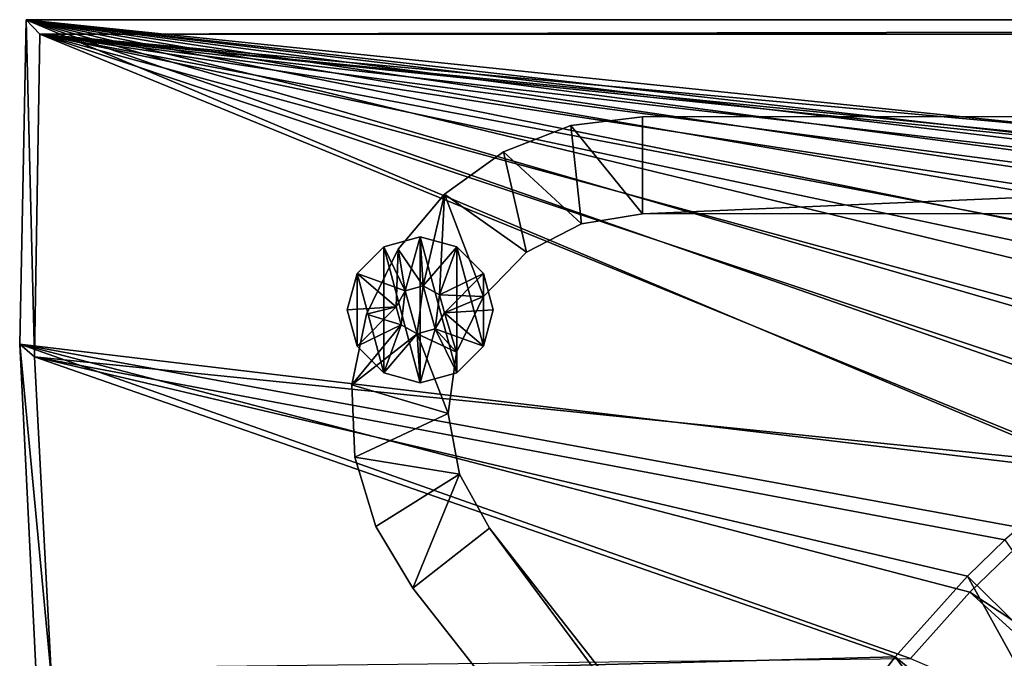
# Model space of a CAD drawing. Header units: metres. Extents: x -1501 to 0, y -1015 to 0.
# Tile 7 of 31: x -1501 to -1299, y -131 to 0. Entities that reach past the tile are written whole.
import ezdxf

# ---------------------------------------------------------------- set-up
doc = ezdxf.new("R2010")
doc.units = ezdxf.units.M

msp = doc.modelspace()

# ---------------------------------------------------------------- linework, layer by layer
at = {"layer": 'None'}
for points in [[(-1501.325195, -66.736176), (-1278.516968, -93.314049), (-1500, 0)], [(-1501.325195, -66.736176), (-1500, 0), (-1501.325195, -66.736176, -45)], [(-1500, 0), (-1500, 0, -45), (-1501.325195, -66.736176, -45)], [(-1498.281738, -69.39328, -45), (-1501.325195, -66.736176, -45), (-1500, 0, -45)], [(-1142.653198, -43.172737), (-1124.282715, -42.87859), (-1500, 0)], [(-1124.282715, -42.87859), (-1063.192383, -45.303387), (-1500, 0)], [(-1500, 0), (-1063.192383, -45.303387), (0, 0)], [(-1278.516968, -93.314049), (-1263.521973, -82.697517), (-1500, 0)], [(-1500, 0), (-1263.521973, -82.697517), (-1247.77356, -73.234535)], [(-1247.77356, -73.234535), (-1231.360352, -64.978317), (-1500, 0)], [(-1231.360352, -64.978317), (-1214.374512, -57.975296), (-1500, 0)], [(-1500, 0), (-1214.374512, -57.975296), (-1196.911743, -52.264854)], [(-1196.911743, -52.264854), (-1179.070068, -47.879101), (-1500, 0)], [(-1179.070068, -47.879101), (-1160.949951, -44.842701), (-1500, 0)], [(-1500, 0), (-1160.949951, -44.842701), (-1142.653198, -43.172737)], [(-1500, 0), (0, 0), (-1500, 0, -45)], [(0, 0), (0, 0, -45), (-1500, 0, -45)], [(-1497.155151, -3, -45), (-1500, 0, -45), (0, 0, -45)], [(-1497.155151, -3, -45), (-1498.281738, -69.39328, -45), (-1500, 0, -45)], [(-3, -3, -45), (-1497.155151, -3, -45), (0, 0, -45)], [(-1498.281738, -69.39328, -3), (-1497.155151, -3, -3), (-1280.552856, -91.589279, -3)], [(-1497.155151, -3, -3), (-1498.281738, -69.39328, -3), (-1497.155151, -3, -45)], [(-1498.281738, -69.39328, -3), (-1498.281738, -69.39328, -45), (-1497.155151, -3, -45)], [(-1280.552856, -91.589279, -3), (-1497.155151, -3, -3), (-1264.947998, -80.514107, -3)], [(-1497.155151, -3, -3), (-1248.534546, -70.677063, -3), (-1264.947998, -80.514107, -3)], [(-3, -3, -3), (-1062.936401, -42.705982, -3), (-1497.155151, -3, -3)], [(-1062.936401, -42.705982, -3), (-1124.226685, -40.271332, -3), (-1497.155151, -3, -3)], [(-1497.155151, -3, -3), (-1124.226685, -40.271332, -3), (-1135.840454, -40.294102, -3)], [(-1135.840454, -40.294102, -3), (-1159.825195, -42.072205, -3), (-1497.155151, -3, -3)], [(-1159.825195, -42.072205, -3), (-1177.90918, -44.982803, -3), (-1497.155151, -3, -3)], [(-1497.155151, -3, -3), (-1177.90918, -44.982803, -3), (-1195.9823, -49.292801, -3)], [(-1195.9823, -49.292801, -3), (-1217.154907, -56.230255, -3), (-1497.155151, -3, -3)], [(-1217.154907, -56.230255, -3), (-1227.109009, -60.244423, -3), (-1497.155151, -3, -3)], [(-1497.155151, -3, -3), (-1227.109009, -60.244423, -3), (-1248.534546, -70.677063, -3)], [(-3, -3, -3), (-1497.155151, -3, -3), (-3, -3, -45)], [(-1497.155151, -3, -3), (-1497.155151, -3, -45), (-3, -3, -45)], [(-1305.914063, -117.762787), (-1292.674194, -105.024422), (-1501.325195, -66.736176)], [(-1292.674194, -105.024422), (-1278.516968, -93.314049), (-1501.325195, -66.736176)], [(-1305.914063, -117.762787), (-1501.325195, -66.736176), (-1318.161987, -131.457504)], [(-1501.325195, -66.736176), (-1498.022095, -133.403717), (-1318.161987, -131.457504)], [(-1498.022095, -133.403717), (-1501.325195, -66.736176), (-1498.022095, -133.403717, -45)], [(-1501.325195, -66.736176), (-1501.325195, -66.736176, -45), (-1498.022095, -133.403717, -45)], [(-1498.281738, -69.39328, -45), (-1494.813721, -135.70549, -45), (-1501.325195, -66.736176, -45)], [(-1494.813721, -135.70549, -45), (-1498.022095, -133.403717, -45), (-1501.325195, -66.736176, -45)], [(-1494.813721, -135.70549, -3), (-1498.281738, -69.39328, -3), (-1321.25708, -131.113937, -3)], [(-1321.25708, -131.113937, -3), (-1498.281738, -69.39328, -3), (-1306.394287, -114.515511, -3)], [(-1498.281738, -69.39328, -3), (-1298.717651, -107.014389, -3), (-1306.394287, -114.515511, -3)], [(-1298.717651, -107.014389, -3), (-1498.281738, -69.39328, -3), (-1280.552856, -91.589279, -3)], [(-1498.281738, -69.39328, -3), (-1494.813721, -135.70549, -3), (-1498.281738, -69.39328, -45)], [(-1494.813721, -135.70549, -3), (-1494.813721, -135.70549, -45), (-1498.281738, -69.39328, -45)], [(-1260.715454, -147.622437, -377.175201), (-1292.674194, -105.024422), (-1305.914063, -117.762787)], [(-1306.394287, -114.515511, -3), (-1298.717651, -107.014389, -3), (-1265.94519, -154.160522, -406)], [(-1321.25708, -131.113937, -3), (-1306.394287, -114.515511, -3), (-1277.405518, -166.959427, -406)], [(-1306.394287, -114.515511, -3), (-1265.94519, -154.160522, -406), (-1277.405518, -166.959427, -406)], [(-1266.674805, -153.445435, -377.175201), (-1305.914063, -117.762787), (-1318.161987, -131.457504)], [(-1266.674805, -153.445435, -377.175201), (-1260.715454, -147.622437, -377.175201), (-1305.914063, -117.762787)], [(-1332.468018, -145.930359, -3), (-1494.813721, -135.70549, -3), (-1321.25708, -131.113937, -3)], [(-1332.468018, -145.930359, -3), (-1321.25708, -131.113937, -3), (-1286.052002, -178.386719, -406)], [(-1321.25708, -131.113937, -3), (-1277.405518, -166.959427, -406), (-1286.052002, -178.386719, -406)]]:
    msp.add_3dface(points, dxfattribs=at)
at = {"layer": 'None01'}
for points in [[(-1373.256226, -19.955652, -410), (-1388.005371, -21.802328, -410), (-1373.248901, -39.95565, -410)], [(-1388.005371, -21.802328, -410), (-1373.256226, -19.955652, -410), (-1388.005371, -21.802328, -430)], [(-1373.256226, -19.955652, -410), (-1373.256226, -19.955652, -430), (-1388.005371, -21.802328, -430)], [(-1373.248901, -39.95565, -430), (-1388.005371, -21.802328, -430), (-1373.256226, -19.955652, -430)], [(-1373.256226, -19.955652, -410), (-1373.248901, -39.95565, -410), (-906.313965, -19.783819, -410)], [(-906.313965, -19.783819, -410), (-906.313965, -19.783819, -430), (-1373.256226, -19.955652, -410)], [(-906.313965, -19.783819, -430), (-1373.256226, -19.955652, -430), (-1373.256226, -19.955652, -410)], [(-906.313965, -19.783819, -430), (-1373.248901, -39.95565, -430), (-1373.256226, -19.955652, -430)], [(-1373.248901, -39.95565, -410), (-906.306641, -39.783817, -410), (-906.313965, -19.783819, -410)], [(-906.306641, -39.783817, -430), (-1373.248901, -39.95565, -430), (-906.313965, -19.783819, -430)], [(-1388.005371, -21.802328, -410), (-1401.848022, -27.218161, -410), (-1385.805786, -41.982594, -410)], [(-1401.848022, -27.218161, -410), (-1388.005371, -21.802328, -410), (-1401.848022, -27.218161, -430)], [(-1388.005371, -21.802328, -410), (-1388.005371, -21.802328, -430), (-1401.848022, -27.218161, -430)], [(-1388.005371, -21.802328, -430), (-1385.805786, -41.982594, -430), (-1401.848022, -27.218161, -430)], [(-1388.005371, -21.802328, -410), (-1385.805786, -41.982594, -410), (-1373.248901, -39.95565, -410)], [(-1373.248901, -39.95565, -430), (-1385.805786, -41.982594, -430), (-1388.005371, -21.802328, -430)], [(-1401.848022, -27.218161, -410), (-1413.93457, -35.870754, -410), (-1397.091553, -47.849216, -410)], [(-1413.93457, -35.870754, -410), (-1401.848022, -27.218161, -410), (-1413.93457, -35.870754, -430)], [(-1401.848022, -27.218161, -410), (-1401.848022, -27.218161, -430), (-1413.93457, -35.870754, -430)], [(-1401.848022, -27.218161, -430), (-1397.091553, -47.849216, -430), (-1413.93457, -35.870754, -430)], [(-1401.848022, -27.218161, -410), (-1397.091553, -47.849216, -410), (-1385.805786, -41.982594, -410)], [(-1385.805786, -41.982594, -430), (-1397.091553, -47.849216, -430), (-1401.848022, -27.218161, -430)], [(-1423.522949, -47.229057, -410), (-1418.356567, -54.729942, -410), (-1413.93457, -35.870754, -410)], [(-1423.522949, -47.229057, -410), (-1413.93457, -35.870754, -410), (-1423.522949, -47.229057, -430)], [(-1413.93457, -35.870754, -410), (-1413.93457, -35.870754, -430), (-1423.522949, -47.229057, -430)], [(-1423.522949, -47.229057, -430), (-1413.93457, -35.870754, -430), (-1418.356567, -54.729942, -430)], [(-1418.356567, -54.729942, -410), (-1415.022583, -56.608547, -410), (-1413.93457, -35.870754, -410)], [(-1413.93457, -35.870754, -430), (-1415.022583, -56.608547, -430), (-1418.356567, -54.729942, -430)], [(-1413.93457, -35.870754, -410), (-1415.022583, -56.608547, -410), (-1405.964966, -56.962318, -410)], [(-1413.93457, -35.870754, -430), (-1405.964966, -56.962318, -430), (-1415.022583, -56.608547, -430)], [(-1413.93457, -35.870754, -410), (-1405.964966, -56.962318, -410), (-1397.091553, -47.849216, -410)], [(-1397.091553, -47.849216, -430), (-1405.964966, -56.962318, -430), (-1413.93457, -35.870754, -430)], [(-1373.248901, -39.95565, -410), (-1385.805786, -41.982594, -410), (-1373.248901, -39.95565, -430)], [(-1385.805786, -41.982594, -410), (-1385.805786, -41.982594, -430), (-1373.248901, -39.95565, -430)], [(-1373.248901, -39.95565, -410), (-1373.248901, -39.95565, -430), (-906.306641, -39.783817, -410)], [(-1373.248901, -39.95565, -430), (-906.306641, -39.783817, -430), (-906.306641, -39.783817, -410)], [(-1385.805786, -41.982594, -410), (-1397.091553, -47.849216, -410), (-1385.805786, -41.982594, -430)], [(-1397.091553, -47.849216, -410), (-1397.091553, -47.849216, -430), (-1385.805786, -41.982594, -430)], [(-1426.457153, -46.703346, -510), (-1418.957153, -44.693729, -510), (-1426.457153, -46.703346, -550)], [(-1418.957153, -44.693729, -510), (-1418.957153, -44.693729, -550), (-1426.457153, -46.703346, -550)], [(-1426.457153, -46.703346, -550), (-1418.957153, -44.693729, -550), (-1418.957153, -74.693726, -550)], [(-1418.957153, -44.693729, -510), (-1426.457153, -46.703346, -510), (-1422.042358, -55.759052, -510)], [(-1418.356567, -54.729942, -510), (-1418.957153, -44.693729, -510), (-1422.042358, -55.759052, -510)], [(-1418.957153, -44.693729, -510), (-1411.457153, -46.703346, -510), (-1418.957153, -44.693729, -550)], [(-1411.457153, -46.703346, -510), (-1411.457153, -46.703346, -550), (-1418.957153, -44.693729, -550)], [(-1418.957153, -44.693729, -550), (-1411.457153, -72.684113, -550), (-1418.957153, -74.693726, -550)], [(-1418.957153, -44.693729, -550), (-1411.457153, -46.703346, -550), (-1411.457153, -72.684113, -550)], [(-1411.457153, -46.703346, -510), (-1418.957153, -44.693729, -510), (-1418.356567, -54.729942, -510)], [(-1431.947632, -52.193729, -510), (-1426.457153, -46.703346, -510), (-1431.947632, -52.193729, -550)], [(-1426.457153, -46.703346, -510), (-1426.457153, -46.703346, -550), (-1431.947632, -52.193729, -550)], [(-1431.947632, -52.193729, -550), (-1426.457153, -46.703346, -550), (-1426.457153, -72.684113, -550)], [(-1422.042358, -55.759052, -510), (-1426.457153, -46.703346, -510), (-1431.947632, -52.193729, -510)], [(-1423.522949, -47.229057, -410), (-1430.025024, -60.595951, -410), (-1423.921021, -59.093044, -410)], [(-1430.025024, -60.595951, -410), (-1423.522949, -47.229057, -410), (-1430.025024, -60.595951, -430)], [(-1423.522949, -47.229057, -410), (-1423.522949, -47.229057, -430), (-1430.025024, -60.595951, -430)], [(-1430.025024, -60.595951, -430), (-1423.522949, -47.229057, -430), (-1423.921021, -59.093044, -430)], [(-1426.457153, -46.703346, -550), (-1418.957153, -74.693726, -550), (-1426.457153, -72.684113, -550)], [(-1423.921021, -59.093044, -410), (-1422.042358, -55.759052, -410), (-1423.522949, -47.229057, -410)], [(-1423.921021, -59.093044, -430), (-1423.522949, -47.229057, -430), (-1422.042358, -55.759052, -430)], [(-1422.042358, -55.759052, -410), (-1418.356567, -54.729942, -410), (-1423.522949, -47.229057, -410)], [(-1423.522949, -47.229057, -430), (-1418.356567, -54.729942, -430), (-1422.042358, -55.759052, -430)], [(-1415.022583, -56.608547, -510), (-1411.457153, -46.703346, -510), (-1418.356567, -54.729942, -510)], [(-1405.966797, -52.193729, -510), (-1411.457153, -46.703346, -510), (-1415.022583, -56.608547, -510)], [(-1411.457153, -46.703346, -510), (-1405.966797, -52.193729, -510), (-1411.457153, -46.703346, -550)], [(-1405.966797, -52.193729, -510), (-1405.966797, -52.193729, -550), (-1411.457153, -46.703346, -550)], [(-1411.457153, -46.703346, -550), (-1405.966797, -67.193726, -550), (-1411.457153, -72.684113, -550)], [(-1411.457153, -46.703346, -550), (-1405.966797, -52.193729, -550), (-1405.966797, -67.193726, -550)], [(-1397.091553, -47.849216, -410), (-1405.964966, -56.962318, -410), (-1397.091553, -47.849216, -430)], [(-1405.964966, -56.962318, -410), (-1405.964966, -56.962318, -430), (-1397.091553, -47.849216, -430)], [(-1433.957153, -59.693729, -510), (-1431.947632, -52.193729, -510), (-1433.957153, -59.693729, -550)], [(-1431.947632, -52.193729, -510), (-1431.947632, -52.193729, -550), (-1433.957153, -59.693729, -550)], [(-1433.957153, -59.693729, -550), (-1431.947632, -52.193729, -550), (-1431.947632, -67.193726, -550)], [(-1431.947632, -52.193729, -510), (-1433.957153, -59.693729, -510), (-1423.921021, -59.093044, -510)], [(-1431.947632, -52.193729, -550), (-1426.457153, -72.684113, -550), (-1431.947632, -67.193726, -550)], [(-1423.921021, -59.093044, -510), (-1422.042358, -55.759052, -510), (-1431.947632, -52.193729, -510)], [(-1413.993408, -60.294415, -510), (-1405.966797, -52.193729, -510), (-1415.022583, -56.608547, -510)], [(-1413.993408, -60.294415, -510), (-1403.957153, -59.693729, -510), (-1405.966797, -52.193729, -510)], [(-1405.966797, -52.193729, -510), (-1403.957153, -59.693729, -510), (-1405.966797, -52.193729, -550)], [(-1403.957153, -59.693729, -510), (-1403.957153, -59.693729, -550), (-1405.966797, -52.193729, -550)], [(-1405.966797, -52.193729, -550), (-1403.957153, -59.693729, -550), (-1405.966797, -67.193726, -550)], [(-1423.921021, -59.093044, -5), (-1422.042358, -55.759052, -5), (-1423.921021, -59.093044, -410)], [(-1422.042358, -55.759052, -5), (-1422.042358, -55.759052, -410), (-1423.921021, -59.093044, -410)], [(-1422.042358, -55.759052, -5), (-1423.921021, -59.093044, -5), (-1422.891846, -62.778908, -5)], [(-1423.921021, -59.093044, -430), (-1422.042358, -55.759052, -430), (-1423.921021, -59.093044, -510)], [(-1422.042358, -55.759052, -430), (-1422.042358, -55.759052, -510), (-1423.921021, -59.093044, -510)], [(-1419.557861, -64.657516, -5), (-1422.042358, -55.759052, -5), (-1422.891846, -62.778908, -5)], [(-1418.356567, -54.729942, -410), (-1422.042358, -55.759052, -410), (-1418.356567, -54.729942, -5)], [(-1422.042358, -55.759052, -410), (-1422.042358, -55.759052, -5), (-1418.356567, -54.729942, -5)], [(-1418.356567, -54.729942, -5), (-1422.042358, -55.759052, -5), (-1419.557861, -64.657516, -5)], [(-1418.356567, -54.729942, -510), (-1422.042358, -55.759052, -510), (-1418.356567, -54.729942, -430)], [(-1422.042358, -55.759052, -510), (-1422.042358, -55.759052, -430), (-1418.356567, -54.729942, -430)], [(-1415.87207, -63.628403, -5), (-1418.356567, -54.729942, -5), (-1419.557861, -64.657516, -5)], [(-1415.022583, -56.608547, -410), (-1418.356567, -54.729942, -410), (-1415.022583, -56.608547, -5)], [(-1418.356567, -54.729942, -410), (-1418.356567, -54.729942, -5), (-1415.022583, -56.608547, -5)], [(-1415.022583, -56.608547, -5), (-1418.356567, -54.729942, -5), (-1415.87207, -63.628403, -5)], [(-1415.022583, -56.608547, -510), (-1418.356567, -54.729942, -510), (-1415.022583, -56.608547, -430)], [(-1418.356567, -54.729942, -510), (-1418.356567, -54.729942, -430), (-1415.022583, -56.608547, -430)], [(-1413.993408, -60.294415, -5), (-1415.022583, -56.608547, -5), (-1415.87207, -63.628403, -5)], [(-1415.022583, -56.608547, -410), (-1413.993408, -60.294415, -410), (-1405.964966, -56.962318, -410)], [(-1413.993408, -60.294415, -410), (-1415.022583, -56.608547, -410), (-1413.993408, -60.294415, -5)], [(-1415.022583, -56.608547, -410), (-1415.022583, -56.608547, -5), (-1413.993408, -60.294415, -5)], [(-1413.993408, -60.294415, -510), (-1415.022583, -56.608547, -510), (-1413.993408, -60.294415, -430)], [(-1415.022583, -56.608547, -510), (-1415.022583, -56.608547, -430), (-1413.993408, -60.294415, -430)], [(-1405.964966, -56.962318, -430), (-1413.993408, -60.294415, -430), (-1415.022583, -56.608547, -430)], [(-1405.964966, -56.962318, -410), (-1413.993408, -60.294415, -410), (-1411.528687, -68.400414, -410)], [(-1405.964966, -56.962318, -430), (-1411.528687, -68.400414, -430), (-1413.993408, -60.294415, -430)], [(-1405.964966, -56.962318, -410), (-1411.528687, -68.400414, -410), (-1405.964966, -56.962318, -430)], [(-1411.528687, -68.400414, -410), (-1411.528687, -68.400414, -430), (-1405.964966, -56.962318, -430)], [(-1433.957153, -59.693729, -510), (-1431.947632, -67.193726, -510), (-1423.921021, -59.093044, -510)], [(-1433.957153, -59.693729, -550), (-1431.947632, -67.193726, -550), (-1433.957153, -59.693729, -510)], [(-1431.947632, -67.193726, -550), (-1431.947632, -67.193726, -510), (-1433.957153, -59.693729, -510)], [(-1430.025024, -60.595951, -410), (-1433.041504, -75.151047, -410), (-1422.891846, -62.778908, -410)], [(-1433.041504, -75.151047, -410), (-1430.025024, -60.595951, -410), (-1433.041504, -75.151047, -430)], [(-1430.025024, -60.595951, -410), (-1430.025024, -60.595951, -430), (-1433.041504, -75.151047, -430)], [(-1433.041504, -75.151047, -430), (-1430.025024, -60.595951, -430), (-1422.891846, -62.778908, -430)], [(-1423.921021, -59.093044, -510), (-1431.947632, -67.193726, -510), (-1422.891846, -62.778908, -510)], [(-1430.025024, -60.595951, -410), (-1422.891846, -62.778908, -410), (-1423.921021, -59.093044, -410)], [(-1422.891846, -62.778908, -430), (-1430.025024, -60.595951, -430), (-1423.921021, -59.093044, -430)], [(-1422.891846, -62.778908, -5), (-1423.921021, -59.093044, -5), (-1422.891846, -62.778908, -410)], [(-1423.921021, -59.093044, -5), (-1423.921021, -59.093044, -410), (-1422.891846, -62.778908, -410)], [(-1422.891846, -62.778908, -430), (-1423.921021, -59.093044, -430), (-1422.891846, -62.778908, -510)], [(-1423.921021, -59.093044, -430), (-1423.921021, -59.093044, -510), (-1422.891846, -62.778908, -510)], [(-1413.993408, -60.294415, -410), (-1415.87207, -63.628403, -410), (-1411.528687, -68.400414, -410)], [(-1415.87207, -63.628403, -410), (-1413.993408, -60.294415, -410), (-1415.87207, -63.628403, -5)], [(-1413.993408, -60.294415, -410), (-1413.993408, -60.294415, -5), (-1415.87207, -63.628403, -5)], [(-1415.87207, -63.628403, -510), (-1413.993408, -60.294415, -510), (-1415.87207, -63.628403, -430)], [(-1413.993408, -60.294415, -510), (-1413.993408, -60.294415, -430), (-1415.87207, -63.628403, -430)], [(-1411.528687, -68.400414, -430), (-1415.87207, -63.628403, -430), (-1413.993408, -60.294415, -430)], [(-1415.87207, -63.628403, -510), (-1405.966797, -67.193726, -510), (-1413.993408, -60.294415, -510)], [(-1405.966797, -67.193726, -510), (-1403.957153, -59.693729, -510), (-1413.993408, -60.294415, -510)], [(-1405.966797, -67.193726, -550), (-1403.957153, -59.693729, -550), (-1405.966797, -67.193726, -510)], [(-1403.957153, -59.693729, -550), (-1403.957153, -59.693729, -510), (-1405.966797, -67.193726, -510)], [(-1433.041504, -75.151047, -410), (-1419.557861, -64.657516, -410), (-1422.891846, -62.778908, -410)], [(-1419.557861, -64.657516, -430), (-1433.041504, -75.151047, -430), (-1422.891846, -62.778908, -430)], [(-1419.557861, -64.657516, -410), (-1433.041504, -75.151047, -410), (-1413.220337, -81.006927, -410)], [(-1433.041504, -75.151047, -430), (-1419.557861, -64.657516, -430), (-1413.220337, -81.006927, -430)], [(-1431.947632, -67.193726, -510), (-1426.457153, -72.684113, -510), (-1422.891846, -62.778908, -510)], [(-1422.891846, -62.778908, -510), (-1426.457153, -72.684113, -510), (-1419.557861, -64.657516, -510)], [(-1426.457153, -72.684113, -510), (-1418.957153, -74.693726, -510), (-1419.557861, -64.657516, -510)], [(-1419.557861, -64.657516, -5), (-1422.891846, -62.778908, -5), (-1419.557861, -64.657516, -410)], [(-1422.891846, -62.778908, -5), (-1422.891846, -62.778908, -410), (-1419.557861, -64.657516, -410)], [(-1419.557861, -64.657516, -430), (-1422.891846, -62.778908, -430), (-1419.557861, -64.657516, -510)], [(-1422.891846, -62.778908, -430), (-1422.891846, -62.778908, -510), (-1419.557861, -64.657516, -510)], [(-1411.528687, -68.400414, -410), (-1415.87207, -63.628403, -410), (-1419.557861, -64.657516, -410)], [(-1415.87207, -63.628403, -5), (-1419.557861, -64.657516, -5), (-1415.87207, -63.628403, -410)], [(-1419.557861, -64.657516, -5), (-1419.557861, -64.657516, -410), (-1415.87207, -63.628403, -410)], [(-1415.87207, -63.628403, -430), (-1419.557861, -64.657516, -430), (-1415.87207, -63.628403, -510)], [(-1419.557861, -64.657516, -430), (-1419.557861, -64.657516, -510), (-1415.87207, -63.628403, -510)], [(-1419.557861, -64.657516, -430), (-1415.87207, -63.628403, -430), (-1411.528687, -68.400414, -430)], [(-1419.557861, -64.657516, -510), (-1418.957153, -74.693726, -510), (-1415.87207, -63.628403, -510)], [(-1413.220337, -81.006927, -410), (-1411.528687, -68.400414, -410), (-1419.557861, -64.657516, -410)], [(-1413.220337, -81.006927, -430), (-1419.557861, -64.657516, -430), (-1411.528687, -68.400414, -430)], [(-1418.957153, -74.693726, -510), (-1411.457153, -72.684113, -510), (-1415.87207, -63.628403, -510)], [(-1415.87207, -63.628403, -510), (-1411.457153, -72.684113, -510), (-1405.966797, -67.193726, -510)], [(-1431.947632, -67.193726, -550), (-1426.457153, -72.684113, -550), (-1431.947632, -67.193726, -510)], [(-1426.457153, -72.684113, -550), (-1426.457153, -72.684113, -510), (-1431.947632, -67.193726, -510)], [(-1411.528687, -68.400414, -410), (-1413.220337, -81.006927, -410), (-1411.528687, -68.400414, -430)], [(-1413.220337, -81.006927, -410), (-1413.220337, -81.006927, -430), (-1411.528687, -68.400414, -430)], [(-1411.457153, -72.684113, -550), (-1405.966797, -67.193726, -550), (-1411.457153, -72.684113, -510)], [(-1405.966797, -67.193726, -550), (-1405.966797, -67.193726, -510), (-1411.457153, -72.684113, -510)], [(-1426.457153, -72.684113, -550), (-1418.957153, -74.693726, -550), (-1426.457153, -72.684113, -510)], [(-1418.957153, -74.693726, -550), (-1418.957153, -74.693726, -510), (-1426.457153, -72.684113, -510)], [(-1418.957153, -74.693726, -550), (-1411.457153, -72.684113, -550), (-1418.957153, -74.693726, -510)], [(-1411.457153, -72.684113, -550), (-1411.457153, -72.684113, -510), (-1418.957153, -74.693726, -510)], [(-1433.041504, -75.151047, -410), (-1432.387207, -90.001022, -410), (-1413.220337, -81.006927, -410)], [(-1432.387207, -90.001022, -410), (-1433.041504, -75.151047, -410), (-1432.387207, -90.001022, -430)], [(-1433.041504, -75.151047, -410), (-1433.041504, -75.151047, -430), (-1432.387207, -90.001022, -430)], [(-1432.387207, -90.001022, -430), (-1433.041504, -75.151047, -430), (-1413.220337, -81.006927, -430)], [(-1413.220337, -81.006927, -410), (-1432.387207, -90.001022, -410), (-1410.868652, -93.507141, -410)], [(-1432.387207, -90.001022, -430), (-1413.220337, -81.006927, -430), (-1410.868652, -93.507141, -430)], [(-1413.220337, -81.006927, -410), (-1410.868652, -93.507141, -410), (-1413.220337, -81.006927, -430)], [(-1410.868652, -93.507141, -410), (-1410.868652, -93.507141, -430), (-1413.220337, -81.006927, -430)], [(-1432.387207, -90.001022, -410), (-1428.102539, -104.234467, -410), (-1410.868652, -93.507141, -410)], [(-1428.102539, -104.234467, -410), (-1432.387207, -90.001022, -410), (-1428.102539, -104.234467, -430)], [(-1432.387207, -90.001022, -410), (-1432.387207, -90.001022, -430), (-1428.102539, -104.234467, -430)], [(-1428.102539, -104.234467, -430), (-1432.387207, -90.001022, -430), (-1410.868652, -93.507141, -430)], [(-1410.868652, -93.507141, -410), (-1428.102539, -104.234467, -410), (-1420.450195, -116.977798, -410)], [(-1428.102539, -104.234467, -430), (-1410.868652, -93.507141, -430), (-1420.450195, -116.977798, -430)], [(-1410.868652, -93.507141, -410), (-1420.450195, -116.977798, -410), (-1404.711548, -104.637085, -410)], [(-1410.868652, -93.507141, -430), (-1404.711548, -104.637085, -430), (-1420.450195, -116.977798, -430)], [(-1410.868652, -93.507141, -410), (-1404.711548, -104.637085, -410), (-1410.868652, -93.507141, -430)], [(-1404.711548, -104.637085, -410), (-1404.711548, -104.637085, -430), (-1410.868652, -93.507141, -430)], [(-1420.450195, -116.977798, -410), (-1428.102539, -104.234467, -410), (-1420.450195, -116.977798, -430)], [(-1428.102539, -104.234467, -410), (-1428.102539, -104.234467, -430), (-1420.450195, -116.977798, -430)], [(-1420.450195, -116.977798, -410), (-953.507996, -712.491272, -410), (-1404.711548, -104.637085, -410)], [(-1420.450195, -116.977798, -430), (-1404.711548, -104.637085, -430), (-953.507996, -712.491272, -430)], [(-1404.711548, -104.637085, -410), (-953.507996, -712.491272, -410), (-937.769287, -700.150574, -410)], [(-937.769287, -700.150574, -410), (-937.769287, -700.150574, -430), (-1404.711548, -104.637085, -410)], [(-937.769287, -700.150574, -430), (-1404.711548, -104.637085, -430), (-1404.711548, -104.637085, -410)], [(-1404.711548, -104.637085, -430), (-937.769287, -700.150574, -430), (-953.507996, -712.491272, -430)], [(-953.507996, -712.491272, -410), (-1420.450195, -116.977798, -410), (-953.507996, -712.491272, -430)], [(-1420.450195, -116.977798, -410), (-1420.450195, -116.977798, -430), (-953.507996, -712.491272, -430)]]:
    msp.add_3dface(points, dxfattribs=at)

doc.saveas('drawing.dxf')
